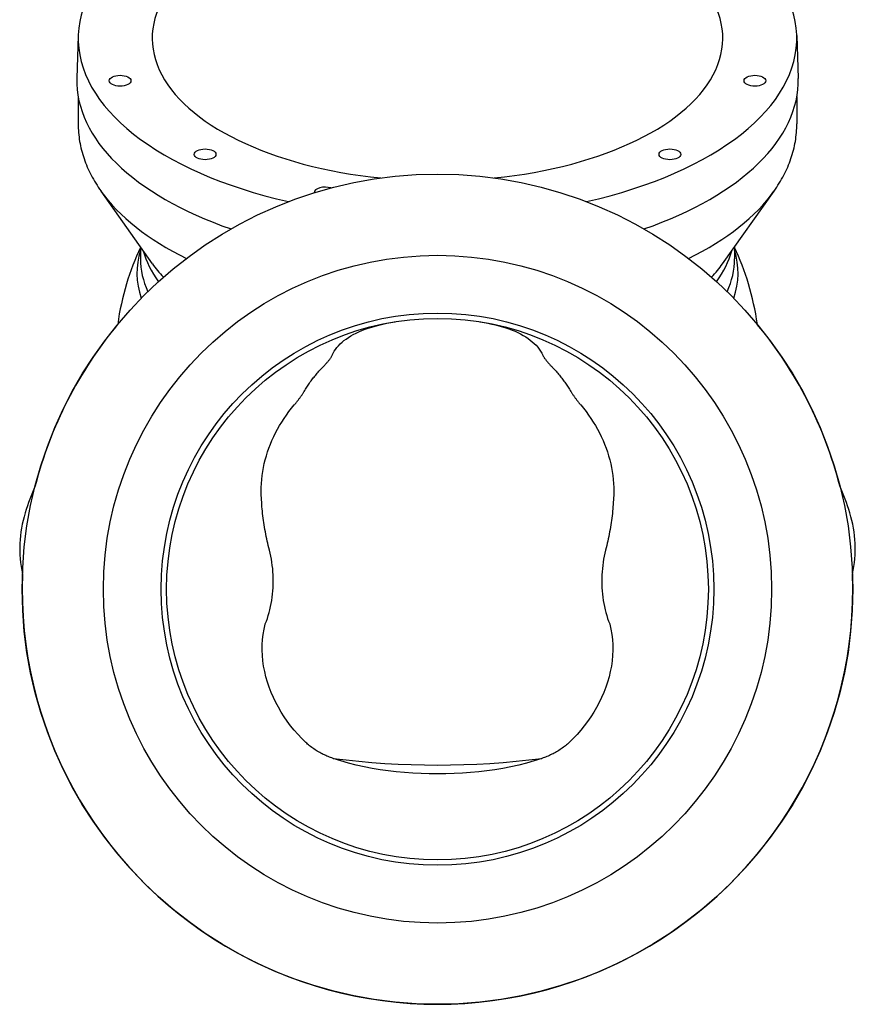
# Model space of a CAD drawing. Header units: millimetres. Extents: x 2362 to 7999, y 1118 to 3138.
# Tile 13 of 21: x 3465 to 3927, y 1558 to 2104. Entities that reach past the tile are written whole.
import ezdxf

# ---------------------------------------------------------------- set-up
doc = ezdxf.new("R2010")
doc.units = ezdxf.units.MM
doc.layers.add('DETAIL', color=2, linetype='Continuous')

msp = doc.modelspace()

# ---------------------------------------------------------------- linework, layer by layer
at = {"layer": 'DETAIL'}
for p, q in [((3497.06, 2094.98), (3496.34, 2071.17)), ((3895.01, 2094.98), (3895.73, 2071.17)), ((3497.03, 2061.19), (3497.03, 2046.01)), ((3895.03, 2061.19), (3895.03, 2046.01)), ((3538.16, 1968.45), (3509.68, 2008.73)), ((3853.9, 1968.45), (3882.39, 2008.73)), ((3531.53, 1977.82), (3531.53, 1971.27)), ((3860.53, 1977.82), (3860.53, 1971.27))]:
    msp.add_line(p, q, dxfattribs=at)
at = {"layer": 'DETAIL', "flags": 128}
for points in [[(3497.03, 2046.01), (3497.05, 2044.79), (3497.09, 2043.57), (3497.15, 2042.36), (3497.24, 2041.15), (3497.36, 2039.93), (3497.5, 2038.72), (3497.67, 2037.51), (3497.86, 2036.31), (3498.08, 2035.1), (3498.32, 2033.9), (3498.59, 2032.71), (3498.88, 2031.51), (3499.2, 2030.32), (3499.54, 2029.14), (3499.91, 2027.96), (3500.3, 2026.78), (3500.71, 2025.61), (3501.15, 2024.44), (3501.61, 2023.28), (3502.1, 2022.12), (3502.61, 2020.97), (3503.14, 2019.83), (3503.69, 2018.69), (3504.27, 2017.56), (3504.87, 2016.43), (3505.49, 2015.31), (3506.14, 2014.2), (3506.8, 2013.09), (3507.49, 2011.99), (3508.2, 2010.9), (3508.93, 2009.81), (3509.68, 2008.73)], [(3882.39, 2008.73), (3883.14, 2009.81), (3883.87, 2010.9), (3884.58, 2011.99), (3885.27, 2013.09), (3885.93, 2014.2), (3886.58, 2015.31), (3887.2, 2016.43), (3887.8, 2017.56), (3888.37, 2018.69), (3888.93, 2019.83), (3889.46, 2020.97), (3889.97, 2022.12), (3890.46, 2023.28), (3890.92, 2024.44), (3891.36, 2025.61), (3891.77, 2026.78), (3892.16, 2027.96), (3892.53, 2029.14), (3892.87, 2030.32), (3893.19, 2031.51), (3893.48, 2032.71), (3893.75, 2033.9), (3893.99, 2035.1), (3894.21, 2036.31), (3894.4, 2037.51), (3894.57, 2038.72), (3894.71, 2039.93), (3894.83, 2041.15), (3894.92, 2042.36), (3894.98, 2043.57), (3895.02, 2044.79), (3895.03, 2046.01)], [(3531.53, 1977.56), (3530.44, 1975.17), (3529.38, 1972.75), (3528.36, 1970.28), (3527.37, 1967.77), (3526.42, 1965.22), (3525.5, 1962.63), (3524.63, 1960), (3523.8, 1957.34), (3523.02, 1954.64), (3522.28, 1951.91), (3521.59, 1949.15), (3520.95, 1946.36), (3520.36, 1943.54), (3519.82, 1940.69), (3519.34, 1937.82), (3518.91, 1934.93)], [(3873.16, 1934.93), (3872.73, 1937.82), (3872.25, 1940.69), (3871.71, 1943.54), (3871.12, 1946.36), (3870.48, 1949.15), (3869.79, 1951.91), (3869.05, 1954.64), (3868.27, 1957.34), (3867.44, 1960), (3866.57, 1962.63), (3865.65, 1965.22), (3864.7, 1967.77), (3863.71, 1970.28), (3862.68, 1972.75), (3861.63, 1975.17), (3860.53, 1977.56)], [(3637.74, 1917.87), (3638.28, 1918.96), (3638.9, 1920.04), (3639.59, 1921.08), (3640.36, 1922.1), (3641.21, 1923.1), (3642.14, 1924.07), (3643.15, 1925.01), (3644.24, 1925.93), (3645.41, 1926.81), (3646.66, 1927.67), (3647.99, 1928.5), (3649.41, 1929.3), (3650.9, 1930.07), (3652.48, 1930.81), (3654.15, 1931.51), (3655.89, 1932.19), (3657.71, 1932.83), (3659.61, 1933.44), (3661.58, 1934.01), (3663.62, 1934.55), (3665.74, 1935.06), (3667.93, 1935.52), (3670.18, 1935.96), (3672.51, 1936.35)], [(3719.56, 1936.35), (3721.79, 1935.97), (3723.96, 1935.56), (3726.07, 1935.11), (3728.12, 1934.64), (3730.09, 1934.12), (3732, 1933.58), (3733.84, 1933), (3735.62, 1932.4), (3737.32, 1931.75), (3738.97, 1931.08), (3740.54, 1930.37), (3742.06, 1929.62), (3743.5, 1928.84), (3744.87, 1928.01), (3746.17, 1927.16), (3747.4, 1926.26), (3748.55, 1925.33), (3749.63, 1924.36), (3750.63, 1923.35), (3751.54, 1922.31), (3752.36, 1921.24), (3753.1, 1920.14), (3753.76, 1919.02), (3754.33, 1917.87)], [(3632.3, 1911), (3632.63, 1911.34), (3632.95, 1911.68), (3633.27, 1912.01), (3633.57, 1912.34), (3633.87, 1912.67), (3634.16, 1912.99), (3634.44, 1913.3), (3634.71, 1913.61), (3634.98, 1913.92), (3635.23, 1914.22), (3635.48, 1914.52), (3635.71, 1914.81), (3635.94, 1915.09), (3636.16, 1915.37), (3636.36, 1915.65), (3636.56, 1915.92), (3636.75, 1916.18), (3636.92, 1916.44), (3637.08, 1916.69), (3637.24, 1916.94), (3637.38, 1917.18), (3637.51, 1917.41), (3637.63, 1917.64), (3637.74, 1917.87)], [(3754.33, 1917.87), (3754.44, 1917.63), (3754.57, 1917.39), (3754.71, 1917.15), (3754.86, 1916.9), (3755.02, 1916.64), (3755.19, 1916.38), (3755.37, 1916.11), (3755.57, 1915.84), (3755.77, 1915.56), (3755.98, 1915.28), (3756.21, 1915), (3756.44, 1914.71), (3756.68, 1914.41), (3756.92, 1914.12), (3757.18, 1913.82), (3757.44, 1913.52), (3757.71, 1913.21), (3757.99, 1912.9), (3758.27, 1912.59), (3758.56, 1912.28), (3758.85, 1911.96), (3759.15, 1911.65), (3759.46, 1911.33), (3759.77, 1911)], [(3622.17, 1897.77), (3622.53, 1898.37), (3622.9, 1898.97), (3623.27, 1899.56), (3623.65, 1900.15), (3624.03, 1900.73), (3624.41, 1901.3), (3624.81, 1901.88), (3625.2, 1902.44), (3625.6, 1903.01), (3626.01, 1903.57), (3626.42, 1904.12), (3626.84, 1904.68), (3627.26, 1905.22), (3627.69, 1905.77), (3628.13, 1906.31), (3628.57, 1906.85), (3629.02, 1907.38), (3629.47, 1907.91), (3629.93, 1908.44), (3630.39, 1908.96), (3630.86, 1909.47), (3631.33, 1909.99), (3631.81, 1910.5), (3632.3, 1911)], [(3759.77, 1911), (3760.26, 1910.5), (3760.74, 1909.98), (3761.22, 1909.47), (3761.69, 1908.95), (3762.15, 1908.43), (3762.61, 1907.9), (3763.06, 1907.37), (3763.51, 1906.83), (3763.95, 1906.29), (3764.39, 1905.75), (3764.82, 1905.2), (3765.24, 1904.65), (3765.66, 1904.1), (3766.08, 1903.54), (3766.48, 1902.98), (3766.89, 1902.42), (3767.28, 1901.85), (3767.67, 1901.28), (3768.06, 1900.7), (3768.44, 1900.12), (3768.81, 1899.54), (3769.18, 1898.96), (3769.54, 1898.37), (3769.9, 1897.77)], [(3616.7, 1890.27), (3616.97, 1890.59), (3617.24, 1890.91), (3617.5, 1891.23), (3617.76, 1891.55), (3618.02, 1891.87), (3618.27, 1892.19), (3618.52, 1892.51), (3618.77, 1892.83), (3619.01, 1893.14), (3619.25, 1893.46), (3619.48, 1893.78), (3619.71, 1894.09), (3619.94, 1894.4), (3620.17, 1894.72), (3620.39, 1895.03), (3620.6, 1895.34), (3620.81, 1895.65), (3621.02, 1895.95), (3621.22, 1896.26), (3621.42, 1896.57), (3621.62, 1896.87), (3621.81, 1897.17), (3621.99, 1897.47), (3622.17, 1897.77)], [(3769.9, 1897.77), (3770.08, 1897.47), (3770.26, 1897.17), (3770.45, 1896.87), (3770.65, 1896.57), (3770.85, 1896.26), (3771.05, 1895.95), (3771.26, 1895.65), (3771.47, 1895.34), (3771.69, 1895.03), (3771.91, 1894.71), (3772.13, 1894.4), (3772.36, 1894.09), (3772.59, 1893.77), (3772.82, 1893.46), (3773.06, 1893.14), (3773.3, 1892.82), (3773.55, 1892.51), (3773.8, 1892.19), (3774.05, 1891.87), (3774.31, 1891.55), (3774.57, 1891.23), (3774.83, 1890.91), (3775.1, 1890.59), (3775.36, 1890.27)], [(3598.46, 1840.14), (3598.42, 1842.35), (3598.44, 1844.56), (3598.54, 1846.77), (3598.71, 1848.98), (3598.96, 1851.19), (3599.28, 1853.38), (3599.67, 1855.58), (3600.13, 1857.76), (3600.66, 1859.94), (3601.26, 1862.1), (3601.94, 1864.25), (3602.68, 1866.39), (3603.5, 1868.52), (3604.38, 1870.63), (3605.33, 1872.72), (3606.35, 1874.79), (3607.43, 1876.83), (3608.57, 1878.84), (3609.78, 1880.82), (3611.05, 1882.78), (3612.37, 1884.7), (3613.76, 1886.59), (3615.2, 1888.45), (3616.7, 1890.27)], [(3775.36, 1890.27), (3776.87, 1888.44), (3778.32, 1886.58), (3779.71, 1884.68), (3781.04, 1882.75), (3782.31, 1880.8), (3783.51, 1878.81), (3784.65, 1876.81), (3785.73, 1874.77), (3786.74, 1872.72), (3787.69, 1870.64), (3788.57, 1868.53), (3789.38, 1866.41), (3790.13, 1864.27), (3790.8, 1862.11), (3791.41, 1859.94), (3791.94, 1857.75), (3792.4, 1855.56), (3792.79, 1853.37), (3793.11, 1851.17), (3793.36, 1848.96), (3793.53, 1846.76), (3793.63, 1844.55), (3793.65, 1842.34), (3793.61, 1840.14)], [(3473.29, 1845.51), (3472.5, 1843.69), (3471.73, 1841.85), (3470.99, 1839.99), (3470.27, 1838.12), (3469.57, 1836.22), (3468.9, 1834.31), (3468.26, 1832.38), (3467.65, 1830.43)], [(3924.42, 1830.43), (3923.81, 1832.38), (3923.17, 1834.31), (3922.5, 1836.22), (3921.8, 1838.12), (3921.08, 1839.99), (3920.34, 1841.85), (3919.57, 1843.69), (3918.78, 1845.51)], [(3602.97, 1809.8), (3602.64, 1811.07), (3602.33, 1812.35), (3602.03, 1813.63), (3601.74, 1814.9), (3601.47, 1816.18), (3601.2, 1817.46), (3600.95, 1818.73), (3600.71, 1820), (3600.48, 1821.28), (3600.26, 1822.55), (3600.06, 1823.82), (3599.87, 1825.09), (3599.69, 1826.35), (3599.52, 1827.62), (3599.36, 1828.88), (3599.21, 1830.14), (3599.08, 1831.4), (3598.95, 1832.66), (3598.84, 1833.91), (3598.74, 1835.16), (3598.66, 1836.41), (3598.58, 1837.66), (3598.51, 1838.9), (3598.46, 1840.14)], [(3793.61, 1840.14), (3793.55, 1838.9), (3793.49, 1837.65), (3793.41, 1836.41), (3793.32, 1835.16), (3793.22, 1833.9), (3793.11, 1832.65), (3792.99, 1831.39), (3792.86, 1830.13), (3792.71, 1828.87), (3792.55, 1827.61), (3792.38, 1826.34), (3792.2, 1825.07), (3792.01, 1823.8), (3791.8, 1822.53), (3791.59, 1821.26), (3791.36, 1819.99), (3791.12, 1818.72), (3790.86, 1817.45), (3790.6, 1816.17), (3790.32, 1814.9), (3790.04, 1813.62), (3789.74, 1812.35), (3789.42, 1811.07), (3789.1, 1809.8)], [(3467.65, 1830.43), (3467.05, 1828.35), (3466.51, 1826.26), (3466.04, 1824.16), (3465.64, 1822.05), (3465.3, 1819.94), (3465.04, 1817.82), (3464.84, 1815.69), (3464.71, 1813.56), (3464.66, 1811.43), (3464.67, 1809.3), (3464.75, 1807.18), (3464.9, 1805.05), (3465.12, 1802.93), (3465.41, 1800.81), (3465.76, 1798.7), (3466.19, 1796.59)], [(3925.88, 1796.59), (3926.31, 1798.7), (3926.66, 1800.81), (3926.95, 1802.93), (3927.17, 1805.05), (3927.32, 1807.18), (3927.4, 1809.3), (3927.41, 1811.43), (3927.35, 1813.56), (3927.23, 1815.69), (3927.03, 1817.82), (3926.77, 1819.94), (3926.43, 1822.05), (3926.03, 1824.16), (3925.56, 1826.26), (3925.02, 1828.35), (3924.42, 1830.43)], [(3600.65, 1768.98), (3601.25, 1770.48), (3601.82, 1772.02), (3602.34, 1773.59), (3602.81, 1775.21), (3603.25, 1776.85), (3603.63, 1778.53), (3603.98, 1780.24), (3604.27, 1781.96), (3604.52, 1783.71), (3604.73, 1785.46), (3604.89, 1787.23), (3605, 1789.01), (3605.07, 1790.78), (3605.09, 1792.57), (3605.07, 1794.35), (3605.01, 1796.13), (3604.9, 1797.9), (3604.75, 1799.65), (3604.55, 1801.4), (3604.32, 1803.12), (3604.04, 1804.83), (3603.72, 1806.51), (3603.37, 1808.17), (3602.97, 1809.8)], [(3789.1, 1809.8), (3788.7, 1808.17), (3788.35, 1806.51), (3788.03, 1804.83), (3787.75, 1803.12), (3787.51, 1801.4), (3787.32, 1799.65), (3787.17, 1797.89), (3787.06, 1796.12), (3786.99, 1794.34), (3786.97, 1792.57), (3787, 1790.78), (3787.07, 1789.01), (3787.18, 1787.23), (3787.34, 1785.46), (3787.54, 1783.71), (3787.8, 1781.96), (3788.09, 1780.23), (3788.44, 1778.53), (3788.82, 1776.85), (3789.25, 1775.21), (3789.73, 1773.6), (3790.25, 1772.02), (3790.81, 1770.48), (3791.42, 1768.98)], [(3623.08, 1703.3), (3620.85, 1705.52), (3618.71, 1707.79), (3616.67, 1710.13), (3614.71, 1712.53), (3612.86, 1715), (3611.1, 1717.53), (3609.44, 1720.12), (3607.89, 1722.76), (3606.45, 1725.46), (3605.12, 1728.21), (3603.9, 1731.01), (3602.81, 1733.85), (3601.85, 1736.74), (3601.01, 1739.65), (3600.32, 1742.58), (3599.76, 1745.52), (3599.34, 1748.47), (3599.07, 1751.43), (3598.94, 1754.39), (3598.97, 1757.34), (3599.15, 1760.28), (3599.48, 1763.19), (3599.97, 1766.05), (3600.61, 1768.86)], [(3600.61, 1768.86), (3600.61, 1768.86), (3600.61, 1768.87), (3600.61, 1768.87), (3600.61, 1768.88), (3600.61, 1768.88), (3600.62, 1768.89), (3600.62, 1768.9), (3600.62, 1768.9), (3600.62, 1768.91), (3600.62, 1768.91), (3600.62, 1768.92), (3600.63, 1768.92), (3600.63, 1768.93), (3600.63, 1768.93), (3600.63, 1768.94), (3600.63, 1768.94), (3600.63, 1768.95), (3600.64, 1768.95), (3600.64, 1768.96), (3600.64, 1768.96), (3600.64, 1768.97), (3600.64, 1768.97), (3600.65, 1768.98), (3600.65, 1768.98)], [(3791.46, 1768.86), (3792.1, 1766.04), (3792.59, 1763.18), (3792.92, 1760.28), (3793.1, 1757.35), (3793.12, 1754.39), (3793, 1751.42), (3792.72, 1748.45), (3792.31, 1745.48), (3791.74, 1742.54), (3791.05, 1739.61), (3790.21, 1736.7), (3789.25, 1733.83), (3788.15, 1730.98), (3786.93, 1728.17), (3785.6, 1725.41), (3784.15, 1722.71), (3782.59, 1720.06), (3780.93, 1717.47), (3779.17, 1714.95), (3777.31, 1712.48), (3775.36, 1710.08), (3773.32, 1707.75), (3771.2, 1705.49), (3768.99, 1703.3)], [(3791.42, 1768.98), (3791.42, 1768.98), (3791.42, 1768.97), (3791.43, 1768.97), (3791.43, 1768.96), (3791.43, 1768.96), (3791.43, 1768.95), (3791.43, 1768.95), (3791.44, 1768.94), (3791.44, 1768.94), (3791.44, 1768.93), (3791.44, 1768.93), (3791.44, 1768.92), (3791.45, 1768.92), (3791.45, 1768.91), (3791.45, 1768.91), (3791.45, 1768.9), (3791.45, 1768.9), (3791.45, 1768.89), (3791.46, 1768.88), (3791.46, 1768.88), (3791.46, 1768.87), (3791.46, 1768.87), (3791.46, 1768.86), (3791.46, 1768.86)], [(3638.25, 1694.48), (3637.55, 1694.72), (3636.86, 1694.96), (3636.17, 1695.22), (3635.48, 1695.49), (3634.8, 1695.77), (3634.12, 1696.07), (3633.44, 1696.37), (3632.77, 1696.69), (3632.1, 1697.02), (3631.44, 1697.37), (3630.78, 1697.73), (3630.12, 1698.1), (3629.47, 1698.48), (3628.83, 1698.87), (3628.2, 1699.28), (3627.57, 1699.69), (3626.95, 1700.12), (3626.35, 1700.56), (3625.76, 1701.01), (3625.18, 1701.46), (3624.63, 1701.92), (3624.1, 1702.38), (3623.58, 1702.84), (3623.08, 1703.3)], [(3768.99, 1703.3), (3768.5, 1702.85), (3767.99, 1702.39), (3767.46, 1701.93), (3766.91, 1701.48), (3766.35, 1701.04), (3765.76, 1700.59), (3765.16, 1700.16), (3764.55, 1699.73), (3763.93, 1699.31), (3763.3, 1698.91), (3762.65, 1698.51), (3762.01, 1698.13), (3761.35, 1697.76), (3760.69, 1697.4), (3760.02, 1697.05), (3759.34, 1696.71), (3758.66, 1696.39), (3757.98, 1696.08), (3757.29, 1695.78), (3756.6, 1695.5), (3755.91, 1695.22), (3755.21, 1694.96), (3754.52, 1694.72), (3753.82, 1694.48)], [(3753.82, 1694.48), (3749.63, 1693.09), (3745.37, 1691.84), (3741.05, 1690.73), (3736.69, 1689.75), (3732.29, 1688.9), (3727.85, 1688.17), (3723.38, 1687.55), (3718.88, 1687.03), (3714.35, 1686.62), (3709.79, 1686.31), (3705.21, 1686.09), (3700.63, 1685.95), (3696.05, 1685.91), (3691.47, 1685.95), (3686.9, 1686.08), (3682.33, 1686.31), (3677.77, 1686.62), (3673.23, 1687.03), (3668.72, 1687.54), (3664.25, 1688.16), (3659.81, 1688.89), (3655.4, 1689.75), (3651.04, 1690.72), (3646.73, 1691.84), (3642.46, 1693.09), (3638.25, 1694.48)]]:
    msp.add_lwpolyline(points, dxfattribs=at)
at = {"layer": 'DETAIL'}
for radius in [230, 230, 185, 153, 150, 150]:
    msp.add_circle((3696.03, 1788.21), radius, dxfattribs=at)
for start, end in [(140.3623, 165.574), (14.426, 39.6377), (177.9109, 2.0891)]:
    msp.add_arc((3696.03, 1788.21), 230, start, end, dxfattribs=at)
for centre, major_axis, start_param, end_param in [((3696.03, 2093.48), (-199, 0), 5.103039, 7.426799), ((3696.03, 2093.48), (199, 0), 5.139571, 7.463332), ((3696.03, 2093.48), (-158, 0), 5.358796, 7.653987), ((3696.03, 2093.48), (158, 0), 4.912383, 7.207575), ((3696.03, 2069.66), (-199.72, 0), 6.268066, 7.244538), ((3696.03, 2069.66), (199.72, 0), 5.321832, 6.298304), ((3696.03, 2041.67), (-197.66, 0), 0.339837, 0.790626), ((3633.81, 2007.97), (-6, 0), 4.148796, 6.320831), ((3696.03, 2041.67), (197.66, 0), 5.492559, 5.943348), ((3696.03, 1963.44), (-166.44, 0), 6.130199, 6.45261), ((3696.03, 1986.83), (-164.5, 0), 0.136074, 0.350483), ((3696.03, 1986.83), (164.5, 0), 5.932703, 6.147111), ((3696.03, 1963.44), (166.44, 0), 6.113761, 6.436172), ((3696.03, 1971.27), (-164.5, 0), 6.283183, 6.506667), ((3696.03, 1971.27), (164.5, 0), 6.059703, 6.283187), ((3696.03, 1996.36), (-167.45, 0), 0.339842, 0.435882), ((3696.03, 1996.36), (167.45, 0), 5.847303, 5.943343), ((3696.03, 1805.43), (229.3, 0), 4.457619, 4.967159)]:
    msp.add_ellipse(centre, major_axis=major_axis, ratio=0.5, start_param=start_param, end_param=end_param, dxfattribs=at)
for centre in [(3520.25, 2069.93), (3871.82, 2069.93), (3567.35, 2029.14), (3824.72, 2029.14)]:
    msp.add_ellipse(centre, major_axis=(-6, 0), ratio=0.5, dxfattribs=at)

doc.saveas('drawing.dxf')
